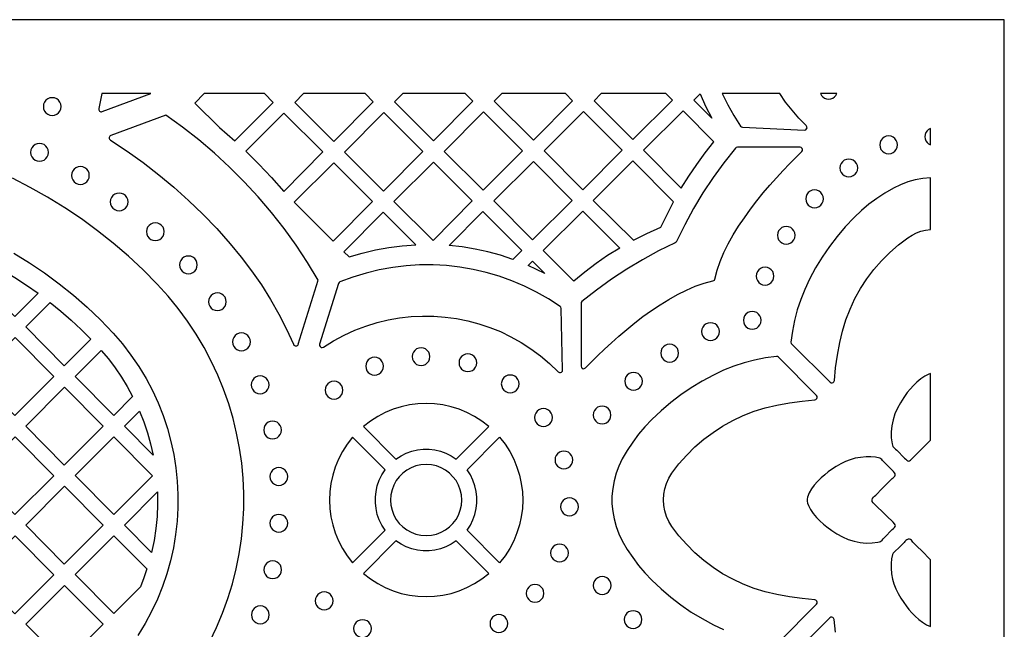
# Model space of a CAD drawing. Header units: millimetres. Extents: x -1176 to 822, y -1617 to -119.
# Tile 119 of 119: x 636 to 822, y -234 to -119. Entities that reach past the tile are written whole.
import ezdxf

# ---------------------------------------------------------------- set-up
doc = ezdxf.new("R2010")
doc.units = ezdxf.units.MM
doc.layers.add('pattern', color=5, linetype='Continuous', true_color=0x0000ff)

msp = doc.modelspace()

# ---------------------------------------------------------------- linework, layer by layer
at = {"layer": 'pattern'}
for points in [[(-1176, -1616.8), (822, -1616.8), (822, -118.96), (-1176, -118.96)], [(640.01, -135.42), (640.07, -135.87), (640.24, -136.27), (640.5, -136.61), (640.84, -136.88), (641.24, -137.05), (641.69, -137.11), (642.14, -137.05), (642.54, -136.88), (642.88, -136.61), (643.15, -136.27), (643.32, -135.87), (643.38, -135.42), (643.32, -134.97), (643.15, -134.57), (642.88, -134.23), (642.54, -133.96), (642.14, -133.79), (641.69, -133.73), (641.24, -133.79), (640.84, -133.96), (640.5, -134.23), (640.24, -134.57), (640.07, -134.97)], [(670.48, -132.96), (668.7, -134.74), (673.36, -139.37), (676.28, -141.91), (683.55, -134.64), (681.88, -132.96)], [(700.93, -132.96), (689.28, -132.96), (687.62, -134.62), (695.01, -142.01), (702.47, -134.49)], [(719.91, -132.96), (708.06, -132.96), (706.5, -134.5), (713.91, -141.91), (721.35, -134.4)], [(738.92, -132.96), (726.86, -132.96), (725.4, -134.4), (732.81, -141.81), (740.25, -134.3)], [(757.88, -132.96), (745.67, -132.96), (744.32, -134.31), (751.67, -141.66), (759.13, -134.21)], [(766.59, -137.59), (763.2, -134.19), (764.37, -133.02), (765.42, -135.33)], [(768.56, -132.96), (769.61, -135.06), (770.77, -137.12), (772.05, -139.12), (772.21, -139.28), (772.43, -139.34), (784.14, -139.86), (784.38, -139.81), (784.55, -139.66), (784.64, -139.46), (784.63, -139.24), (784.5, -139.03), (783.1, -137.6), (781.8, -136.11), (780.59, -134.56), (779.48, -132.96)], [(787.17, -132.96), (787.36, -133.31), (787.63, -133.6), (787.95, -133.82), (788.33, -133.96), (788.74, -134.01), (789.15, -133.96), (789.52, -133.82), (789.85, -133.6), (790.11, -133.31), (790.3, -132.96)], [(678.37, -143.87), (680.85, -146.33), (683.23, -148.87), (685.53, -151.49), (692.96, -143.99), (685.57, -136.66)], [(697.04, -144.04), (704.41, -151.41), (711.85, -143.9), (704.48, -136.53)], [(723.38, -136.42), (715.94, -143.93), (723.28, -151.27), (730.78, -143.83)], [(734.84, -143.83), (742.17, -151.16), (749.65, -143.69), (742.28, -136.32)], [(760.82, -150.89), (762.24, -148.6), (763.74, -146.37), (765.32, -144.2), (766.97, -142.07), (761.17, -136.22), (753.69, -143.69)], [(808, -139.57), (807.66, -139.76), (807.38, -140.03), (807.16, -140.35), (807.02, -140.72), (806.97, -141.12), (807.02, -141.53), (807.16, -141.89), (807.38, -142.22), (807.66, -142.48), (808, -142.67)], [(798.4, -142.68), (798.47, -143.12), (798.63, -143.53), (798.9, -143.87), (799.24, -144.13), (799.64, -144.3), (800.09, -144.36), (800.54, -144.3), (800.94, -144.13), (801.28, -143.87), (801.54, -143.53), (801.71, -143.12), (801.77, -142.68), (801.71, -142.23), (801.54, -141.82), (801.28, -141.48), (800.94, -141.22), (800.54, -141.05), (800.09, -140.99), (799.64, -141.05), (799.24, -141.22), (798.9, -141.48), (798.63, -141.82), (798.47, -142.23)], [(637.6, -144.09), (637.66, -144.53), (637.83, -144.94), (638.1, -145.28), (638.44, -145.54), (638.84, -145.71), (639.29, -145.77), (639.74, -145.71), (640.14, -145.54), (640.48, -145.28), (640.74, -144.94), (640.91, -144.53), (640.97, -144.09), (640.91, -143.64), (640.74, -143.24), (640.48, -142.9), (640.14, -142.63), (639.74, -142.46), (639.29, -142.4), (638.84, -142.46), (638.44, -142.63), (638.1, -142.9), (637.83, -143.24), (637.66, -143.64)], [(771.44, -143.12), (771.23, -143.16), (771.07, -143.3), (768.89, -146.06), (766.84, -148.88), (764.93, -151.78), (763.14, -154.75), (761.48, -157.81), (759.92, -160.97), (759.83, -161.11), (759.69, -161.2), (756.53, -162.75), (753.47, -164.42), (750.5, -166.21), (747.6, -168.12), (744.78, -170.16), (742.01, -172.34), (741.88, -172.5), (741.84, -172.71), (741.84, -184.59), (741.9, -184.82), (742.04, -184.98), (742.24, -185.06), (742.46, -185.05), (742.66, -184.93), (743.78, -183.8), (744.98, -182.61), (746.26, -181.39), (747.61, -180.14), (749.02, -178.89), (750.49, -177.63), (752.01, -176.4), (753.57, -175.2), (755.17, -174.04), (756.8, -172.95), (758.45, -171.93), (760.11, -171), (761.79, -170.17), (763.47, -169.46), (765.14, -168.88), (766.8, -168.45), (766.99, -168.39), (767.1, -168.27), (767.17, -168.08), (767.6, -166.42), (768.18, -164.75), (768.89, -163.07), (769.72, -161.4), (770.65, -159.73), (771.67, -158.08), (772.77, -156.46), (773.92, -154.86), (775.13, -153.3), (776.36, -151.78), (777.61, -150.31), (778.87, -148.9), (780.12, -147.55), (781.34, -146.27), (782.52, -145.07), (783.65, -143.95), (783.78, -143.75), (783.79, -143.53), (783.71, -143.33), (783.55, -143.18), (783.32, -143.13)], [(790.86, -147.05), (790.92, -147.5), (791.09, -147.9), (791.35, -148.24), (791.7, -148.5), (792.1, -148.67), (792.55, -148.73), (792.99, -148.67), (793.4, -148.5), (793.74, -148.24), (794, -147.9), (794.17, -147.5), (794.23, -147.05), (794.17, -146.6), (794, -146.2), (793.74, -145.86), (793.4, -145.59), (792.99, -145.42), (792.55, -145.36), (792.1, -145.42), (791.7, -145.59), (791.35, -145.86), (791.09, -146.2), (790.92, -146.6)], [(645.35, -148.47), (645.41, -148.91), (645.58, -149.32), (645.84, -149.66), (646.18, -149.92), (646.58, -150.09), (647.03, -150.15), (647.48, -150.09), (647.88, -149.92), (648.22, -149.66), (648.49, -149.32), (648.66, -148.91), (648.72, -148.47), (648.66, -148.02), (648.49, -147.61), (648.22, -147.27), (647.88, -147.01), (647.48, -146.84), (647.03, -146.78), (646.58, -146.84), (646.18, -147.01), (645.84, -147.27), (645.58, -147.61), (645.41, -148.02)], [(695.01, -146.06), (687.49, -153.5), (694.91, -160.91), (702.35, -153.4)], [(706.4, -153.4), (713.81, -160.81), (721.25, -153.3), (713.91, -145.96)], [(732.67, -160.66), (740.15, -153.19), (732.81, -145.85), (725.3, -153.3)], [(759.36, -153.47), (751.67, -145.72), (744.15, -153.23), (751.75, -160.74), (754.33, -159.44), (756.98, -158.26), (758.12, -155.85)], [(808, -148.91), (806.56, -149.04), (805.13, -149.3), (803.72, -149.69), (802.35, -150.21), (801.01, -150.85), (799.38, -151.8), (797.83, -152.82), (796.35, -153.93), (794.93, -155.13), (793.56, -156.43), (791.89, -158.2), (790.32, -160.04), (788.87, -161.94), (787.52, -163.91), (786.27, -165.97), (785.11, -168.12), (784.21, -170.04), (783.44, -171.97), (782.79, -173.93), (782.27, -175.92), (781.88, -177.96), (781.6, -180.06), (781.62, -180.27), (781.74, -180.45), (789, -187.63), (789.19, -187.74), (789.4, -187.76), (789.6, -187.69), (789.74, -187.54), (789.82, -187.32), (790.06, -184.9), (790.39, -182.5), (790.82, -180.11), (791.33, -177.95), (791.98, -175.83), (792.78, -173.78), (793.71, -171.79), (794.78, -169.87), (795.97, -168.03), (797.29, -166.28), (798.73, -164.62), (800.29, -163.06), (801.95, -161.6), (803.72, -160.26), (804.52, -159.76), (805.35, -159.35), (806.22, -159.04), (807.1, -158.82), (808, -158.69)], [(652.68, -153.48), (652.74, -153.93), (652.91, -154.33), (653.18, -154.67), (653.52, -154.93), (653.92, -155.1), (654.37, -155.16), (654.82, -155.1), (655.22, -154.93), (655.56, -154.67), (655.82, -154.33), (655.99, -153.93), (656.05, -153.48), (655.99, -153.03), (655.82, -152.63), (655.56, -152.28), (655.22, -152.02), (654.82, -151.85), (654.37, -151.79), (653.92, -151.85), (653.52, -152.02), (653.18, -152.28), (652.91, -152.63), (652.74, -153.03)], [(784.39, -152.89), (784.45, -153.34), (784.62, -153.74), (784.88, -154.08), (785.22, -154.35), (785.63, -154.52), (786.07, -154.58), (786.52, -154.52), (786.92, -154.35), (787.26, -154.08), (787.53, -153.74), (787.7, -153.34), (787.76, -152.89), (787.7, -152.44), (787.53, -152.04), (787.26, -151.7), (786.92, -151.43), (786.52, -151.26), (786.07, -151.2), (785.63, -151.26), (785.22, -151.43), (784.88, -151.7), (784.62, -152.04), (784.45, -152.44)], [(697.9, -163.9), (700.39, -163.16), (702.89, -162.56), (705.41, -162.1), (707.96, -161.78), (710.55, -161.6), (704.37, -155.42), (696.93, -162.93)], [(728.95, -164.38), (726.58, -163.59), (724.19, -162.93), (721.79, -162.41), (719.35, -162), (716.86, -161.72), (723.27, -155.32), (730.64, -162.68)], [(749.16, -162.21), (746.88, -163.63), (744.68, -165.15), (742.55, -166.77), (740.48, -168.48), (734.69, -162.69), (742.17, -155.21)], [(659.53, -159.11), (659.59, -159.56), (659.76, -159.96), (660.03, -160.31), (660.37, -160.57), (660.77, -160.74), (661.22, -160.8), (661.67, -160.74), (662.07, -160.57), (662.41, -160.31), (662.68, -159.96), (662.85, -159.56), (662.91, -159.11), (662.85, -158.66), (662.68, -158.26), (662.41, -157.92), (662.07, -157.66), (661.67, -157.49), (661.22, -157.43), (660.77, -157.49), (660.37, -157.66), (660.03, -157.92), (659.76, -158.26), (659.59, -158.66)], [(779.02, -159.8), (779.08, -160.25), (779.25, -160.65), (779.52, -160.99), (779.86, -161.25), (780.26, -161.42), (780.71, -161.48), (781.15, -161.42), (781.56, -161.25), (781.9, -160.99), (782.16, -160.65), (782.33, -160.25), (782.39, -159.8), (782.33, -159.35), (782.16, -158.95), (781.9, -158.61), (781.56, -158.34), (781.15, -158.17), (780.71, -158.11), (780.26, -158.17), (779.86, -158.34), (779.52, -158.61), (779.25, -158.95), (779.08, -159.35)], [(665.79, -165.4), (665.85, -165.85), (666.02, -166.25), (666.28, -166.6), (666.63, -166.86), (667.03, -167.03), (667.48, -167.09), (667.92, -167.03), (668.33, -166.86), (668.67, -166.6), (668.93, -166.25), (669.1, -165.85), (669.16, -165.4), (669.1, -164.95), (668.93, -164.55), (668.67, -164.21), (668.33, -163.95), (667.92, -163.78), (667.48, -163.72), (667.03, -163.78), (666.63, -163.95), (666.28, -164.21), (666.02, -164.55), (665.85, -164.95)], [(629.97, -165.13), (632.3, -166.42), (634.59, -167.8), (636.82, -169.25), (639, -170.78), (634.63, -175.17), (627.33, -167.77)], [(737.87, -173.28), (735.68, -171.85), (733.43, -170.56), (731.11, -169.41), (728.74, -168.41), (726.33, -167.55), (723.88, -166.83), (721.39, -166.26), (718.88, -165.83), (716.35, -165.55), (713.81, -165.41), (711.26, -165.42), (708.71, -165.58), (706.17, -165.89), (703.64, -166.35), (701.13, -166.96), (698.64, -167.72), (696.19, -168.63), (696.01, -168.74), (695.91, -168.93), (692.33, -180.44), (692.31, -180.69), (692.42, -180.89), (692.6, -181.02), (692.82, -181.06), (693.06, -180.98), (694.99, -179.78), (696.98, -178.71), (699.02, -177.78), (701.09, -176.99), (703.2, -176.34), (705.33, -175.82), (707.48, -175.44), (709.64, -175.2), (711.81, -175.09), (713.98, -175.12), (716.13, -175.28), (718.28, -175.57), (720.41, -175.99), (722.5, -176.55), (724.57, -177.24), (726.59, -178.05), (728.57, -179), (730.49, -180.08), (732.36, -181.28), (734.16, -182.61), (735.88, -184.07), (737.53, -185.65), (737.73, -185.78), (737.95, -185.79), (738.15, -185.7), (738.3, -185.54), (738.35, -185.3), (738.08, -173.66), (738.03, -173.44)], [(734.98, -167.03), (733.43, -166.25), (731.85, -165.53), (732.67, -164.71)], [(774.99, -167.53), (775.06, -167.98), (775.23, -168.38), (775.49, -168.73), (775.83, -168.99), (776.23, -169.16), (776.68, -169.22), (777.13, -169.16), (777.53, -168.99), (777.87, -168.73), (778.13, -168.38), (778.3, -167.98), (778.36, -167.53), (778.3, -167.08), (778.13, -166.68), (777.87, -166.34), (777.53, -166.08), (777.13, -165.91), (776.68, -165.85), (776.23, -165.91), (775.83, -166.08), (775.49, -166.34), (775.23, -166.68), (775.06, -167.08)], [(671.29, -172.38), (671.35, -172.83), (671.52, -173.23), (671.78, -173.58), (672.12, -173.84), (672.52, -174.01), (672.97, -174.07), (673.42, -174.01), (673.82, -173.84), (674.16, -173.58), (674.43, -173.23), (674.6, -172.83), (674.66, -172.38), (674.6, -171.93), (674.43, -171.53), (674.16, -171.19), (673.82, -170.93), (673.42, -170.76), (672.97, -170.7), (672.52, -170.76), (672.12, -170.93), (671.78, -171.19), (671.52, -171.53), (671.35, -171.93)], [(641.3, -172.52), (643.32, -174.17), (645.28, -175.88), (647.18, -177.65), (649.02, -179.5), (643.98, -184.55), (636.68, -177.15)], [(772.58, -175.9), (772.64, -176.35), (772.81, -176.75), (773.07, -177.09), (773.41, -177.36), (773.82, -177.53), (774.27, -177.59), (774.71, -177.53), (775.11, -177.36), (775.45, -177.09), (775.72, -176.75), (775.89, -176.35), (775.95, -175.9), (775.89, -175.45), (775.72, -175.05), (775.45, -174.71), (775.11, -174.44), (774.71, -174.27), (774.27, -174.21), (773.82, -174.27), (773.41, -174.44), (773.07, -174.71), (772.81, -175.05), (772.64, -175.45)], [(764.67, -178.05), (764.73, -178.49), (764.9, -178.9), (765.17, -179.24), (765.51, -179.5), (765.91, -179.67), (766.36, -179.73), (766.81, -179.67), (767.21, -179.5), (767.55, -179.24), (767.81, -178.9), (767.98, -178.49), (768.04, -178.05), (767.98, -177.6), (767.81, -177.19), (767.55, -176.85), (767.21, -176.59), (766.81, -176.42), (766.36, -176.36), (765.91, -176.42), (765.51, -176.59), (765.17, -176.85), (764.9, -177.19), (764.73, -177.6)], [(675.85, -179.99), (675.91, -180.44), (676.08, -180.84), (676.34, -181.18), (676.68, -181.44), (677.09, -181.61), (677.54, -181.67), (677.98, -181.61), (678.39, -181.44), (678.73, -181.18), (678.99, -180.84), (679.16, -180.44), (679.22, -179.99), (679.16, -179.54), (678.99, -179.14), (678.73, -178.8), (678.39, -178.53), (677.98, -178.36), (677.54, -178.3), (677.09, -178.36), (676.68, -178.53), (676.34, -178.8), (676.08, -179.14), (675.91, -179.54)], [(634.68, -179.17), (641.98, -186.57), (634.63, -193.94), (627.33, -186.54)], [(756.94, -182.12), (757, -182.57), (757.17, -182.97), (757.43, -183.31), (757.77, -183.58), (758.18, -183.75), (758.63, -183.81), (759.07, -183.75), (759.48, -183.58), (759.82, -183.31), (760.08, -182.97), (760.25, -182.57), (760.31, -182.12), (760.25, -181.67), (760.08, -181.27), (759.82, -180.93), (759.48, -180.67), (759.07, -180.49), (758.63, -180.43), (758.18, -180.49), (757.77, -180.67), (757.43, -180.93), (757.17, -181.27), (757, -181.67)], [(650.96, -181.59), (652.33, -183.22), (653.61, -184.91), (654.8, -186.65), (655.9, -188.46), (656.92, -190.33), (653.33, -193.94), (646.03, -186.54)], [(709.85, -182.78), (709.91, -183.23), (710.08, -183.63), (710.35, -183.98), (710.69, -184.24), (711.09, -184.41), (711.54, -184.47), (711.99, -184.41), (712.39, -184.24), (712.73, -183.98), (712.99, -183.63), (713.16, -183.23), (713.22, -182.78), (713.16, -182.34), (712.99, -181.93), (712.73, -181.59), (712.39, -181.33), (711.99, -181.16), (711.54, -181.1), (711.09, -181.16), (710.69, -181.33), (710.35, -181.59), (710.08, -181.93), (709.91, -182.34)], [(718.73, -183.94), (718.79, -184.39), (718.96, -184.79), (719.23, -185.13), (719.57, -185.39), (719.97, -185.56), (720.42, -185.62), (720.87, -185.56), (721.27, -185.39), (721.61, -185.13), (721.87, -184.79), (722.04, -184.39), (722.1, -183.94), (722.04, -183.49), (721.87, -183.09), (721.61, -182.75), (721.27, -182.48), (720.87, -182.31), (720.42, -182.25), (719.97, -182.31), (719.57, -182.48), (719.23, -182.75), (718.96, -183.09), (718.79, -183.49)], [(701.06, -184.6), (701.12, -185.04), (701.29, -185.45), (701.55, -185.79), (701.89, -186.05), (702.29, -186.22), (702.74, -186.28), (703.19, -186.22), (703.59, -186.05), (703.93, -185.79), (704.2, -185.45), (704.37, -185.04), (704.43, -184.6), (704.37, -184.15), (704.2, -183.75), (703.93, -183.4), (703.59, -183.14), (703.19, -182.97), (702.74, -182.91), (702.29, -182.97), (701.89, -183.14), (701.55, -183.4), (701.29, -183.75), (701.12, -184.15)], [(679.38, -188.12), (679.44, -188.57), (679.61, -188.97), (679.88, -189.31), (680.22, -189.58), (680.62, -189.75), (681.07, -189.81), (681.52, -189.75), (681.92, -189.58), (682.26, -189.31), (682.52, -188.97), (682.69, -188.57), (682.75, -188.12), (682.69, -187.67), (682.52, -187.27), (682.26, -186.93), (681.92, -186.66), (681.52, -186.49), (681.07, -186.43), (680.62, -186.49), (680.22, -186.66), (679.88, -186.93), (679.61, -187.27), (679.44, -187.67)], [(726.74, -187.94), (726.81, -188.39), (726.98, -188.79), (727.24, -189.13), (727.58, -189.4), (727.98, -189.57), (728.43, -189.63), (728.88, -189.57), (729.28, -189.4), (729.62, -189.13), (729.89, -188.79), (730.06, -188.39), (730.12, -187.94), (730.06, -187.49), (729.89, -187.09), (729.62, -186.75), (729.28, -186.49), (728.88, -186.32), (728.43, -186.26), (727.98, -186.32), (727.58, -186.49), (727.24, -186.75), (726.98, -187.09), (726.81, -187.49)], [(750.11, -187.45), (750.17, -187.9), (750.34, -188.3), (750.6, -188.64), (750.94, -188.9), (751.34, -189.07), (751.79, -189.13), (752.24, -189.07), (752.64, -188.9), (752.98, -188.64), (753.25, -188.3), (753.42, -187.9), (753.48, -187.45), (753.42, -187), (753.25, -186.6), (752.98, -186.26), (752.64, -185.99), (752.24, -185.82), (751.79, -185.76), (751.34, -185.82), (750.94, -185.99), (750.6, -186.26), (750.34, -186.6), (750.17, -187)], [(808, -186), (807.72, -186.1), (806.93, -186.5), (806.17, -187.01), (805.45, -187.61), (804.79, -188.26), (804.18, -188.93), (803.63, -189.59), (802.95, -190.52), (802.32, -191.51), (801.76, -192.55), (801.28, -193.64), (800.92, -194.76), (800.68, -195.9), (800.58, -197.03), (800.6, -198.16), (800.76, -199.27), (800.8, -199.53), (800.9, -199.78), (801.13, -200.05), (801.38, -200.29), (801.63, -200.52), (803.12, -202), (803.34, -202.23), (803.53, -202.4), (803.7, -202.52), (803.86, -202.57), (804.03, -202.53), (804.24, -202.4), (804.51, -202.16), (805.75, -200.9), (808, -198.62)], [(693.37, -189.13), (693.43, -189.58), (693.6, -189.98), (693.86, -190.32), (694.2, -190.59), (694.61, -190.76), (695.06, -190.82), (695.5, -190.76), (695.91, -190.59), (696.25, -190.32), (696.51, -189.98), (696.68, -189.58), (696.74, -189.13), (696.68, -188.68), (696.51, -188.28), (696.25, -187.94), (695.91, -187.68), (695.5, -187.51), (695.06, -187.45), (694.61, -187.51), (694.2, -187.68), (693.86, -187.94), (693.6, -188.28), (693.43, -188.68)], [(636.68, -195.92), (644.03, -188.55), (651.33, -195.95), (643.98, -203.32)], [(706.79, -202.18), (707.75, -201.56), (708.75, -201.07), (709.8, -200.7), (710.87, -200.45), (711.96, -200.32), (713.05, -200.32), (714.14, -200.45), (715.21, -200.7), (716.25, -201.07), (717.26, -201.56), (718.21, -202.18), (724.38, -196.02), (723.06, -194.99), (721.67, -194.1), (720.23, -193.35), (718.74, -192.74), (717.22, -192.26), (715.66, -191.92), (714.09, -191.71), (712.5, -191.64), (710.92, -191.71), (709.34, -191.92), (707.79, -192.26), (706.26, -192.74), (704.77, -193.35), (703.33, -194.1), (701.94, -194.99), (700.62, -196.02)], [(660.81, -201.43), (655.37, -195.92), (658.21, -193.08), (659.02, -195.12), (659.72, -197.19), (660.32, -199.29)], [(733.04, -194.32), (733.1, -194.77), (733.27, -195.17), (733.53, -195.51), (733.87, -195.77), (734.27, -195.94), (734.72, -196), (735.17, -195.94), (735.57, -195.77), (735.91, -195.51), (736.18, -195.17), (736.35, -194.77), (736.41, -194.32), (736.35, -193.87), (736.18, -193.47), (735.91, -193.13), (735.57, -192.86), (735.17, -192.69), (734.72, -192.63), (734.27, -192.69), (733.87, -192.86), (733.53, -193.13), (733.27, -193.47), (733.1, -193.87)], [(744.14, -193.84), (744.2, -194.28), (744.37, -194.69), (744.63, -195.03), (744.97, -195.29), (745.38, -195.46), (745.82, -195.52), (746.27, -195.46), (746.67, -195.29), (747.01, -195.03), (747.28, -194.69), (747.45, -194.28), (747.51, -193.84), (747.45, -193.39), (747.28, -192.98), (747.01, -192.64), (746.67, -192.38), (746.27, -192.21), (745.82, -192.15), (745.38, -192.21), (744.97, -192.38), (744.63, -192.64), (744.37, -192.98), (744.2, -193.39)], [(681.75, -196.68), (681.81, -197.13), (681.98, -197.53), (682.24, -197.87), (682.59, -198.13), (682.99, -198.3), (683.44, -198.36), (683.88, -198.3), (684.29, -198.13), (684.63, -197.87), (684.89, -197.53), (685.06, -197.13), (685.12, -196.68), (685.06, -196.23), (684.89, -195.83), (684.63, -195.49), (684.29, -195.22), (683.88, -195.05), (683.44, -194.99), (682.99, -195.05), (682.59, -195.22), (682.24, -195.49), (681.98, -195.83), (681.81, -196.23)], [(627.33, -205.3), (634.68, -197.94), (641.98, -205.33), (634.63, -212.7)], [(660.68, -205.33), (653.33, -212.7), (646.03, -205.3), (653.37, -197.94)], [(698.58, -221.82), (704.75, -215.65), (704.13, -214.69), (703.63, -213.69), (703.26, -212.65), (703.01, -211.57), (702.89, -210.48), (702.89, -209.39), (703.01, -208.3), (703.26, -207.23), (703.63, -206.19), (704.13, -205.18), (704.75, -204.23), (698.58, -198.06), (697.56, -199.38), (696.67, -200.77), (695.91, -202.21), (695.3, -203.7), (694.82, -205.23), (694.48, -206.78), (694.27, -208.36), (694.2, -209.94), (694.27, -211.52), (694.48, -213.1), (694.82, -214.65), (695.3, -216.18), (695.91, -217.67), (696.67, -219.11), (697.56, -220.5)], [(720.26, -215.65), (720.88, -214.7), (721.37, -213.69), (721.75, -212.65), (721.99, -211.57), (722.12, -210.49), (722.12, -209.39), (721.99, -208.3), (721.75, -207.23), (721.37, -206.19), (720.88, -205.18), (720.26, -204.23), (726.42, -198.06), (727.45, -199.38), (728.34, -200.77), (729.09, -202.21), (729.71, -203.7), (730.18, -205.23), (730.53, -206.78), (730.73, -208.36), (730.8, -209.94), (730.73, -211.52), (730.53, -213.1), (730.18, -214.65), (729.71, -216.18), (729.09, -217.67), (728.34, -219.11), (727.45, -220.5), (726.42, -221.82)], [(736.91, -202.35), (736.97, -202.8), (737.14, -203.2), (737.41, -203.54), (737.75, -203.8), (738.15, -203.97), (738.6, -204.03), (739.04, -203.97), (739.45, -203.8), (739.79, -203.54), (740.05, -203.2), (740.22, -202.8), (740.28, -202.35), (740.22, -201.9), (740.05, -201.5), (739.79, -201.16), (739.45, -200.89), (739.04, -200.72), (738.6, -200.66), (738.15, -200.72), (737.75, -200.89), (737.41, -201.16), (737.14, -201.5), (736.97, -201.9)], [(705.76, -209.94), (705.83, -210.94), (706.05, -211.89), (706.39, -212.78), (706.85, -213.61), (707.42, -214.36), (708.08, -215.03), (708.83, -215.59), (709.66, -216.05), (710.56, -216.4), (711.51, -216.61), (712.5, -216.68), (713.5, -216.61), (714.45, -216.4), (715.34, -216.05), (716.17, -215.59), (716.92, -215.03), (717.59, -214.36), (718.16, -213.61), (718.62, -212.78), (718.96, -211.89), (719.17, -210.94), (719.24, -209.94), (719.17, -208.94), (718.96, -207.99), (718.62, -207.1), (718.16, -206.27), (717.59, -205.52), (716.92, -204.85), (716.17, -204.28), (715.34, -203.82), (714.45, -203.48), (713.5, -203.27), (712.5, -203.2), (711.51, -203.27), (710.56, -203.48), (709.66, -203.82), (708.83, -204.28), (708.08, -204.85), (707.42, -205.52), (706.85, -206.27), (706.39, -207.1), (706.05, -207.99), (705.83, -208.94)], [(797.19, -210.45), (797, -210.19), (796.95, -209.93), (797.05, -209.63), (797.21, -209.38), (797.42, -209.18), (797.64, -208.99), (798.89, -207.75), (800.14, -206.51), (800.77, -205.89), (800.93, -205.74), (801.1, -205.61), (801.24, -205.44), (801.34, -205.23), (801.34, -205), (801.22, -204.77), (801.04, -204.55), (800.85, -204.37), (800.7, -204.23), (799.81, -203.33), (798.92, -202.44), (798.78, -202.28), (798.64, -202.14), (798.44, -202.04), (797.58, -201.85), (796.71, -201.78), (795.82, -201.78), (794.77, -201.86), (793.77, -202.04), (792.83, -202.31), (791.92, -202.66), (791.03, -203.09), (790.16, -203.59), (789.3, -204.16), (788.66, -204.62), (787.98, -205.16), (787.3, -205.75), (786.64, -206.4), (786.02, -207.1), (785.48, -207.83), (785.04, -208.6), (784.73, -209.38), (784.65, -209.79), (784.67, -210.18), (784.75, -210.56), (784.89, -210.95), (785.29, -211.74), (785.8, -212.5), (786.4, -213.22), (787.05, -213.88), (787.73, -214.49), (788.38, -215.04), (789.31, -215.72), (790.3, -216.35), (791.34, -216.92), (792.43, -217.39), (793.55, -217.75), (794.7, -217.99), (795.82, -218.09), (796.95, -218.07), (798.06, -217.91), (798.33, -217.87), (798.58, -217.77), (798.85, -217.54), (799.08, -217.29), (799.32, -217.03), (800.79, -215.55), (801.02, -215.33), (801.2, -215.14), (801.31, -214.98), (801.36, -214.81), (801.32, -214.64), (801.19, -214.43), (800.95, -214.16), (799.7, -212.92)], [(682.92, -205.49), (682.98, -205.94), (683.15, -206.34), (683.42, -206.68), (683.76, -206.95), (684.16, -207.12), (684.61, -207.18), (685.06, -207.12), (685.46, -206.95), (685.8, -206.68), (686.06, -206.34), (686.23, -205.94), (686.29, -205.49), (686.23, -205.04), (686.06, -204.64), (685.8, -204.3), (685.46, -204.04), (685.06, -203.87), (684.61, -203.81), (684.16, -203.87), (683.76, -204.04), (683.42, -204.3), (683.15, -204.64), (682.98, -205.04)], [(636.68, -214.69), (644.03, -207.32), (651.33, -214.72), (643.98, -222.09)], [(660.51, -219.88), (655.37, -214.68), (661.64, -208.39), (661.66, -210.72), (661.56, -213.03), (661.34, -215.32), (660.99, -217.6)], [(737.97, -211.22), (738.03, -211.67), (738.2, -212.07), (738.46, -212.41), (738.8, -212.68), (739.2, -212.85), (739.65, -212.91), (740.1, -212.85), (740.5, -212.68), (740.84, -212.41), (741.11, -212.07), (741.27, -211.67), (741.33, -211.22), (741.27, -210.77), (741.11, -210.37), (740.84, -210.03), (740.5, -209.77), (740.1, -209.59), (739.65, -209.53), (739.2, -209.59), (738.8, -209.77), (738.46, -210.03), (738.2, -210.37), (738.03, -210.77)], [(682.92, -214.34), (682.98, -214.79), (683.15, -215.19), (683.42, -215.53), (683.76, -215.8), (684.16, -215.97), (684.61, -216.03), (685.06, -215.97), (685.46, -215.8), (685.8, -215.53), (686.06, -215.19), (686.23, -214.79), (686.29, -214.34), (686.23, -213.89), (686.06, -213.49), (685.8, -213.15), (685.46, -212.89), (685.06, -212.72), (684.61, -212.66), (684.16, -212.72), (683.76, -212.89), (683.42, -213.15), (683.15, -213.49), (682.98, -213.89)], [(627.33, -224.07), (634.68, -216.7), (641.98, -224.1), (634.63, -231.47)], [(659.64, -222.99), (659.06, -224.69), (658.41, -226.37), (653.33, -231.46), (646.02, -224.06), (653.34, -216.72)], [(700.62, -223.86), (701.94, -224.88), (703.33, -225.77), (704.77, -226.53), (706.26, -227.14), (707.79, -227.62), (709.34, -227.96), (710.92, -228.17), (712.5, -228.24), (714.09, -228.17), (715.66, -227.96), (717.22, -227.62), (718.74, -227.14), (720.23, -226.53), (721.67, -225.77), (723.06, -224.88), (724.38, -223.86), (718.21, -217.69), (717.26, -218.31), (716.25, -218.81), (715.21, -219.18), (714.14, -219.43), (713.05, -219.55), (711.96, -219.55), (710.87, -219.43), (709.8, -219.18), (708.75, -218.81), (707.75, -218.31), (706.79, -217.69)], [(808, -221.28), (807.78, -221.03), (806.54, -219.78), (805.3, -218.53), (804.68, -217.9), (804.54, -217.74), (804.4, -217.57), (804.24, -217.43), (804.02, -217.33), (803.79, -217.33), (803.56, -217.45), (803.34, -217.63), (803.16, -217.82), (803.02, -217.97), (802.13, -218.86), (801.23, -219.75), (801.08, -219.89), (800.93, -220.03), (800.83, -220.23), (800.65, -221.09), (800.57, -221.96), (800.57, -222.85), (800.66, -223.9), (800.84, -224.9), (801.1, -225.84), (801.45, -226.75), (801.88, -227.64), (802.38, -228.51), (802.95, -229.38), (803.4, -230), (803.92, -230.65), (804.49, -231.31), (805.12, -231.96), (805.8, -232.57), (806.5, -233.1), (807.24, -233.55), (808, -233.88)], [(736.08, -219.97), (736.14, -220.42), (736.31, -220.82), (736.57, -221.16), (736.92, -221.42), (737.32, -221.59), (737.77, -221.65), (738.21, -221.59), (738.62, -221.42), (738.96, -221.16), (739.22, -220.82), (739.39, -220.42), (739.45, -219.97), (739.39, -219.52), (739.22, -219.12), (738.96, -218.78), (738.62, -218.51), (738.21, -218.34), (737.77, -218.28), (737.32, -218.34), (736.92, -218.51), (736.57, -218.78), (736.31, -219.12), (736.14, -219.52)], [(681.76, -223.15), (681.82, -223.6), (681.99, -224), (682.25, -224.34), (682.59, -224.6), (682.99, -224.77), (683.44, -224.83), (683.89, -224.77), (684.29, -224.6), (684.63, -224.34), (684.9, -224), (685.07, -223.6), (685.13, -223.15), (685.07, -222.7), (684.9, -222.3), (684.63, -221.96), (684.29, -221.69), (683.89, -221.52), (683.44, -221.46), (682.99, -221.52), (682.59, -221.69), (682.25, -221.96), (681.99, -222.3), (681.82, -222.7)], [(744.16, -226.12), (744.22, -226.57), (744.39, -226.97), (744.66, -227.31), (745, -227.58), (745.4, -227.75), (745.85, -227.81), (746.29, -227.75), (746.7, -227.58), (747.04, -227.31), (747.3, -226.97), (747.47, -226.57), (747.53, -226.12), (747.47, -225.67), (747.3, -225.27), (747.04, -224.93), (746.7, -224.66), (746.29, -224.49), (745.85, -224.43), (745.4, -224.49), (745, -224.66), (744.66, -224.93), (744.39, -225.27), (744.22, -225.67)], [(643.99, -226.11), (651.37, -233.44), (643.99, -240.85), (636.67, -233.44)], [(691.52, -229.05), (691.58, -229.49), (691.75, -229.9), (692.01, -230.24), (692.35, -230.5), (692.75, -230.67), (693.2, -230.73), (693.65, -230.67), (694.05, -230.5), (694.39, -230.24), (694.66, -229.9), (694.83, -229.49), (694.89, -229.05), (694.83, -228.6), (694.66, -228.19), (694.39, -227.85), (694.05, -227.59), (693.65, -227.42), (693.2, -227.36), (692.75, -227.42), (692.35, -227.59), (692.01, -227.85), (691.75, -228.19), (691.58, -228.6)], [(731.44, -227.62), (731.5, -228.06), (731.67, -228.47), (731.93, -228.81), (732.27, -229.07), (732.67, -229.24), (733.12, -229.3), (733.57, -229.24), (733.97, -229.07), (734.31, -228.81), (734.58, -228.47), (734.75, -228.06), (734.81, -227.62), (734.75, -227.17), (734.58, -226.76), (734.31, -226.42), (733.97, -226.16), (733.57, -225.99), (733.12, -225.93), (732.67, -225.99), (732.27, -226.16), (731.93, -226.42), (731.67, -226.76), (731.5, -227.17)], [(679.42, -231.69), (679.48, -232.14), (679.65, -232.54), (679.91, -232.88), (680.25, -233.15), (680.66, -233.32), (681.1, -233.38), (681.55, -233.32), (681.95, -233.15), (682.3, -232.88), (682.56, -232.54), (682.73, -232.14), (682.79, -231.69), (682.73, -231.24), (682.56, -230.84), (682.3, -230.5), (681.95, -230.24), (681.55, -230.07), (681.1, -230), (680.66, -230.07), (680.25, -230.24), (679.91, -230.5), (679.65, -230.84), (679.48, -231.24)], [(750, -232.59), (750.06, -233.04), (750.23, -233.44), (750.5, -233.78), (750.84, -234.05), (751.24, -234.22), (751.69, -234.28), (752.14, -234.22), (752.54, -234.05), (752.88, -233.78), (753.14, -233.44), (753.31, -233.04), (753.37, -232.59), (753.31, -232.14), (753.14, -231.74), (752.88, -231.4), (752.54, -231.14), (752.14, -230.97), (751.69, -230.91), (751.24, -230.97), (750.84, -231.14), (750.5, -231.4), (750.23, -231.74), (750.06, -232.14)], [(698.77, -234.29), (698.83, -234.74), (699, -235.14), (699.27, -235.48), (699.61, -235.75), (700.01, -235.92), (700.46, -235.98), (700.91, -235.92), (701.31, -235.75), (701.65, -235.48), (701.91, -235.14), (702.08, -234.74), (702.14, -234.29), (702.08, -233.84), (701.91, -233.44), (701.65, -233.1), (701.31, -232.84), (700.91, -232.67), (700.46, -232.61), (700.01, -232.67), (699.61, -232.84), (699.27, -233.1), (699, -233.44), (698.83, -233.84)], [(724.6, -233.34), (724.66, -233.79), (724.83, -234.19), (725.09, -234.53), (725.43, -234.79), (725.84, -234.96), (726.28, -235.02), (726.73, -234.96), (727.13, -234.79), (727.47, -234.53), (727.74, -234.19), (727.91, -233.79), (727.97, -233.34), (727.91, -232.89), (727.74, -232.49), (727.47, -232.15), (727.13, -231.88), (726.73, -231.71), (726.28, -231.65), (725.84, -231.71), (725.43, -231.88), (725.09, -232.15), (724.83, -232.49), (724.66, -232.89)]]:
    msp.add_lwpolyline(points, close=True, dxfattribs=at)
for points in [[(651.17, -136.36), (660.37, -132.96), (651.09, -132.96), (650.51, -135.78)], [(688.3, -180.4), (692.08, -168.28), (690.05, -164.94), (687.89, -161.69), (685.61, -158.53), (683.2, -155.47), (680.67, -152.5), (678.03, -149.65), (675.28, -146.9), (672.41, -144.26), (669.44, -141.74), (666.36, -139.34), (663.19, -137.05), (652.81, -140.88)], [(652.72, -141.77), (655.87, -143.86), (658.93, -146.04), (661.88, -148.32), (664.74, -150.71), (667.52, -153.2), (670.22, -155.81), (672.84, -158.54), (675.39, -161.39), (677.49, -163.93), (679.46, -166.54), (681.3, -169.21), (683.01, -171.94), (684.59, -174.73), (686.04, -177.57), (687.37, -180.45)], [(671.55, -236.76), (672.83, -234.08), (673.97, -231.37), (674.96, -228.61), (675.81, -225.82), (676.52, -223), (677.09, -220.16), (677.52, -217.3), (677.81, -214.44), (677.96, -211.56), (677.97, -208.68), (677.84, -205.81), (677.57, -202.95), (677.16, -200.1), (676.61, -197.27), (675.93, -194.47), (675.11, -191.7), (674.15, -188.97), (673.05, -186.28), (671.82, -183.63), (670.46, -181.04), (668.95, -178.51), (667.31, -176.04), (665.54, -173.64), (663.63, -171.31), (661.59, -169.07), (658.91, -166.37), (656.12, -163.78), (653.25, -161.31), (650.27, -158.95), (647.21, -156.71), (644.06, -154.59), (640.83, -152.6), (637.52, -150.73), (634.14, -148.99)], [(634.42, -163.2), (637.36, -165), (640.23, -166.92), (643.01, -168.97), (645.71, -171.14), (648.31, -173.43), (650.81, -175.83), (653.22, -178.34), (654.98, -180.38), (656.61, -182.49), (658.1, -184.67), (659.46, -186.91), (660.68, -189.21), (661.76, -191.56), (662.7, -193.95), (663.51, -196.38), (664.18, -198.84), (664.72, -201.33), (665.12, -203.84), (665.38, -206.36), (665.51, -208.89), (665.5, -211.42), (665.35, -213.95), (665.07, -216.47), (664.65, -218.98), (664.09, -221.46), (663.4, -223.92), (662.57, -226.34), (661.61, -228.72), (660.51, -231.06), (659.27, -233.35), (657.9, -235.58)], [(779.24, -236.93), (786.42, -229.67), (786.54, -229.48), (786.55, -229.27), (786.48, -229.07), (786.33, -228.93), (786.11, -228.86), (783.7, -228.61), (781.3, -228.28), (778.9, -227.85), (776.74, -227.34), (774.62, -226.69), (772.57, -225.89), (770.58, -224.96), (768.66, -223.89), (766.83, -222.7), (765.07, -221.38), (763.41, -219.94), (761.85, -218.39), (760.39, -216.72), (759.05, -214.95), (758.48, -214.01), (758.03, -213.03), (757.71, -212.01), (757.52, -210.96), (757.45, -209.91), (757.52, -208.85), (757.71, -207.81), (758.03, -206.79), (758.48, -205.8), (759.05, -204.87), (760.39, -203.1), (761.85, -201.43), (763.41, -199.88), (765.07, -198.44), (766.83, -197.12), (768.66, -195.92), (770.58, -194.86), (772.57, -193.93), (774.62, -193.13), (776.74, -192.47), (778.9, -191.96), (781.3, -191.54), (783.7, -191.2), (786.11, -190.96), (786.33, -190.89), (786.48, -190.74), (786.55, -190.55), (786.54, -190.34), (786.42, -190.14), (779.24, -182.88), (779.07, -182.76), (778.85, -182.74), (776.75, -183.02), (774.71, -183.42), (772.72, -183.94), (770.76, -184.58), (768.83, -185.35), (766.92, -186.26), (764.77, -187.41), (762.71, -188.66), (760.73, -190.01), (758.83, -191.47), (756.99, -193.03), (755.22, -194.71), (753.93, -196.07), (752.72, -197.49), (751.62, -198.98), (750.59, -200.53), (749.65, -202.16), (749, -203.5), (748.48, -204.88), (748.09, -206.3), (747.83, -207.73), (747.7, -209.18), (747.7, -210.64), (747.83, -212.09), (748.09, -213.52), (748.48, -214.93), (749, -216.32), (749.65, -217.66), (750.59, -219.29), (751.62, -220.84), (752.72, -222.32), (753.93, -223.74), (755.22, -225.11), (756.99, -226.79), (758.83, -228.35), (760.73, -229.8), (762.71, -231.15), (764.77, -232.4), (766.92, -233.56), (768.83, -234.46)], [(790, -234.97), (789.75, -232.56), (789.68, -232.34), (789.53, -232.19), (789.34, -232.12), (789.13, -232.13), (788.94, -232.25), (781.68, -239.43)]]:
    msp.add_lwpolyline(points, dxfattribs=at)
for centre, start, end in [((650.99, -135.89, 690.51), 167.578, 290.2489), ((652.98, -141.35, 690.51), 110.2606, 237.5723), ((687.83, -180.25, 690.51), 203.3884, 342.6927)]:
    msp.add_arc(centre, 0.5, start, end, dxfattribs=at)

doc.saveas('drawing.dxf')
